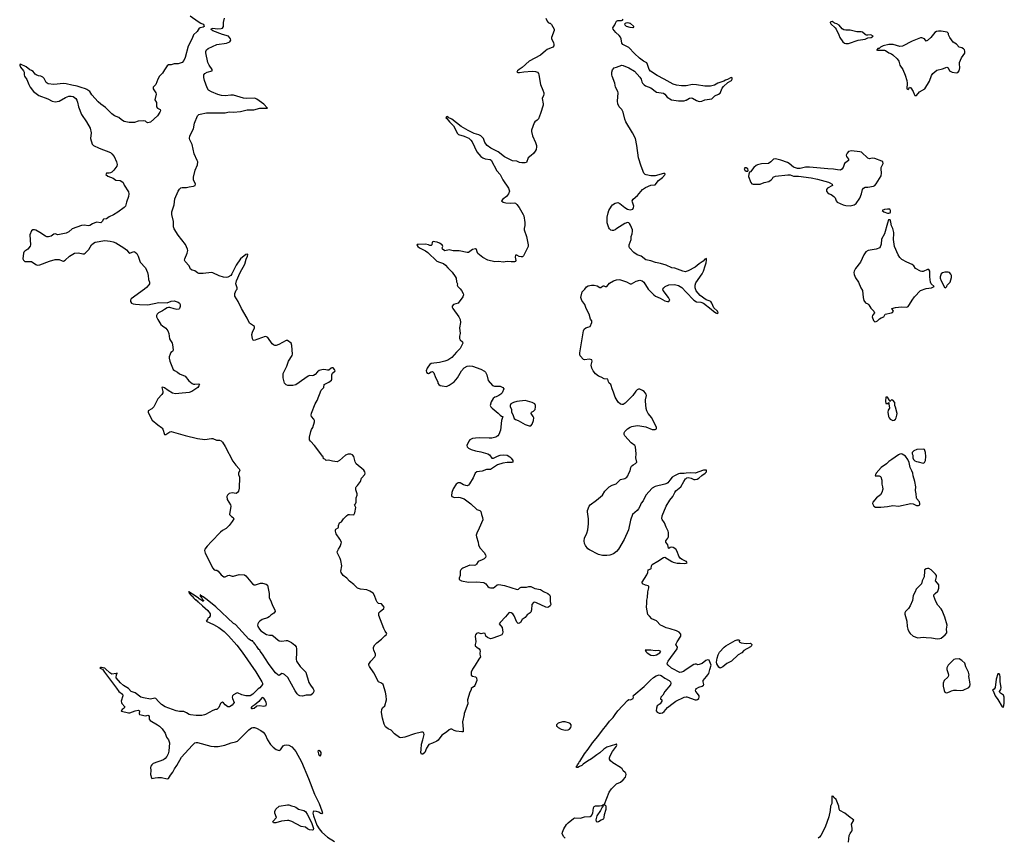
# Model space of a CAD drawing. Header units: inches. Extents: x 1384771 to 1534001, y 461348 to 645899.
# Tile 19 of 105: x 1420357 to 1434602, y 508222 to 520048. Entities that reach past the tile are written whole.
import ezdxf

# ---------------------------------------------------------------- set-up
doc = ezdxf.new("R2010")
doc.units = ezdxf.units.IN
doc.header["$MEASUREMENT"] = 0
for name, color, linetype in [('B4520', 7, 'Continuous'), ('B4521', 7, 'Continuous'), ('B4522', 7, 'Continuous'), ('B4530', 7, 'Continuous'), ('B4531', 7, 'Continuous'), ('B4532', 7, 'Continuous')]:
    doc.layers.add(name, color=color, linetype=linetype)

msp = doc.modelspace()

# ---------------------------------------------------------------- linework, layer by layer
at = {"layer": 'B4520', "color": 6, "elevation": 600}
for points in [[(1422092, 510000), (1422096, 509996), (1422170, 509978), (1422198, 509982), (1422210, 509990), (1422222, 509982), (1422228, 509968), (1422232, 509930), (1422247, 509910), (1422351, 509850), (1422379, 509830), (1422419, 509790), (1422461, 509730), (1422482, 509670), (1422510, 509630), (1422522, 509590), (1422516, 509470), (1422506, 509430), (1422486, 509390), (1422460, 509360), (1422436, 509344), (1422290, 509288), (1422267, 509270), (1422256, 509250), (1422248, 509230), (1422254, 509190), (1422251, 509130), (1422263, 509083), (1422270, 509073), (1422316, 509084), (1422355, 509085), (1422410, 509085), (1422490, 509067), (1422510, 509070), (1422541, 509119), (1422575, 509165), (1422596, 509210), (1422630, 509260), (1422700, 509380), (1422850, 509550), (1422890, 509587), (1422910, 509595), (1422930, 509593), (1423122, 509542), (1423170, 509535), (1423230, 509535), (1423325, 509555), (1423417, 509590), (1423478, 509602), (1423506, 509614), (1423670, 509774), (1423710, 509804), (1423730, 509812), (1423752, 509812), (1423781, 509801), (1423846, 509766), (1423881, 509741), (1423908, 509708), (1423943, 509630), (1423984, 509564), (1424024, 509524), (1424070, 509492), (1424110, 509479), (1424130, 509486), (1424170, 509543), (1424190, 509553), (1424223, 509557), (1424250, 509554), (1424293, 509530), (1424330, 509492), (1424350, 509463), (1424432, 509312), (1424534, 509074), (1424624, 508844), (1424690, 508709), (1424730, 508605), (1424736, 508570), (1424730, 508561), (1424710, 508567), (1424683, 508583), (1424650, 508593), (1424610, 508598), (1424601, 508590), (1424599, 508570), (1424608, 508530), (1424658, 508398), (1424690, 508343), (1424730, 508297), (1424810, 508225), (1424910, 508161)], [(1423043, 510000), (1423030, 509993), (1422990, 509984), (1422910, 509983), (1422830, 509993), (1422810, 509999), (1422809, 510000)], [(1426788, 510000), (1426765, 509890), (1426775, 509785), (1426772, 509748), (1426754, 509746), (1426670, 509757), (1426645, 509765), (1426610, 509784), (1426590, 509784), (1426570, 509774), (1426530, 509741), (1426463, 509697), (1426410, 509629), (1426390, 509614), (1426330, 509584), (1426276, 509564), (1426243, 509510), (1426220, 509450), (1426190, 509426), (1426170, 509424), (1426160, 509450), (1426166, 509490), (1426168, 509570), (1426189, 509631), (1426207, 509710), (1426204, 509730), (1426198, 509738), (1426190, 509742), (1426170, 509741), (1426070, 509718), (1425929, 509669), (1425870, 509660), (1425850, 509664), (1425780, 509720), (1425730, 509773), (1425688, 509790), (1425650, 509819), (1425630, 509860), (1425605, 509945), (1425597, 510000)], [(1428250, 508210), (1428231, 508230), (1428205, 508270), (1428210, 508297), (1428230, 508345), (1428270, 508405), (1428290, 508430), (1428370, 508495), (1428390, 508501), (1428470, 508497), (1428530, 508516), (1428610, 508522), (1428630, 508535), (1428651, 508570), (1428658, 508650), (1428670, 508669), (1428690, 508679), (1428744, 508676), (1428780, 508680), (1428790, 508686), (1428798, 508678), (1428783, 508657), (1428762, 508610), (1428706, 508534), (1428692, 508472), (1428699, 508450), (1428710, 508444), (1428730, 508448), (1428770, 508476), (1428807, 508490), (1428814, 508510), (1428816, 508550), (1428840, 508630), (1428841, 508670), (1428830, 508685), (1428802, 508682), (1428794, 508690), (1428817, 508703), (1428885, 508875), (1428918, 508922), (1428977, 508983), (1428990, 508994), (1429050, 509021), (1429090, 509054), (1429121, 509090), (1429130, 509130), (1429127, 509150), (1429119, 509159), (1429090, 509181), (1429072, 509210), (1429051, 509230), (1428940, 509300), (1428904, 509330), (1428892, 509350), (1428888, 509370), (1428900, 509400), (1428936, 509464), (1428990, 509541), (1428996, 509556), (1428991, 509569), (1428994, 509570), (1428991, 509571), (1428977, 509563), (1428850, 509525), (1428810, 509496), (1428750, 509443), (1428705, 509415), (1428630, 509356), (1428570, 509321), (1428510, 509278), (1428490, 509258), (1428454, 509246), (1428430, 509231), (1428413, 509233), (1428415, 509250), (1428423, 509257), (1428426, 509270), (1428445, 509295), (1428450, 509311), (1428460, 509320), (1428531, 509430), (1428584, 509496), (1428642, 509590), (1428721, 509679), (1428788, 509770), (1428853, 509847), (1428890, 509901), (1428943, 509957), (1428974, 510000)]]:
    msp.add_lwpolyline(points, dxfattribs=at)
for points in [[(1428210, 509892), (1428150, 509873), (1428125, 509850), (1428123, 509830), (1428127, 509827), (1428148, 509808), (1428190, 509787), (1428250, 509772), (1428290, 509775), (1428310, 509786), (1428330, 509810), (1428336, 509830), (1428335, 509850), (1428321, 509870), (1428310, 509875), (1428250, 509890)], [(1424684, 509476), (1424671, 509469), (1424681, 509430), (1424690, 509406), (1424710, 509402), (1424719, 509430), (1424719, 509450), (1424710, 509465)], [(1424590, 508324), (1424549, 508329), (1424522, 508342), (1424490, 508368), (1424430, 508377), (1424294, 508450), (1424250, 508464), (1424230, 508465), (1424146, 508454), (1424062, 508430), (1424030, 508429), (1424020, 508450), (1424023, 508457), (1424072, 508510), (1424046, 508570), (1424046, 508594), (1424061, 508630), (1424110, 508671), (1424230, 508692), (1424250, 508690), (1424290, 508675), (1424330, 508669), (1424350, 508660), (1424390, 508631), (1424470, 508608), (1424490, 508593), (1424517, 508557), (1424578, 508438), (1424608, 508350), (1424602, 508330)]]:
    msp.add_lwpolyline(points, close=True, dxfattribs=at)
at = {"layer": 'B4521', "color": 6, "elevation": 600}
for points in [[(1422978, 520000), (1423010, 519983), (1423022, 519970), (1423025, 519950), (1423010, 519938), (1422970, 519933), (1422956, 519924), (1422923, 519877), (1422870, 519830), (1422850, 519778), (1422794, 519666), (1422750, 519503), (1422730, 519459), (1422710, 519431), (1422650, 519410), (1422590, 519408), (1422550, 519395), (1422510, 519395), (1422490, 519379), (1422450, 519324), (1422423, 519277), (1422382, 519230), (1422354, 519186), (1422329, 519110), (1422287, 519073), (1422290, 519050), (1422328, 518990), (1422333, 518970), (1422314, 518890), (1422334, 518850), (1422336, 518790), (1422350, 518770), (1422389, 518750), (1422392, 518730), (1422384, 518710), (1422350, 518657), (1422250, 518568), (1422210, 518556), (1422190, 518566), (1422179, 518579), (1422150, 518586), (1422070, 518582), (1422017, 518563), (1421990, 518559), (1421943, 518563), (1421870, 518576), (1421830, 518600), (1421790, 518633), (1421730, 518658), (1421688, 518688), (1421600, 518780), (1421530, 518826), (1421490, 518859), (1421402, 518962), (1421371, 519011), (1421330, 519039), (1421310, 519050), (1421247, 519067), (1421190, 519089), (1421110, 519101), (1421030, 519123), (1420990, 519125), (1420850, 519113), (1420770, 519121), (1420740, 519140), (1420710, 519200), (1420690, 519217), (1420664, 519230), (1420630, 519238), (1420593, 519253), (1420581, 519261), (1420550, 519297), (1420530, 519312), (1420503, 519323), (1420450, 519365), (1420370, 519405), (1420360, 519400), (1420357, 519390), (1420370, 519364), (1420414, 519310), (1420421, 519290), (1420421, 519250), (1420427, 519230), (1420462, 519182), (1420487, 519110), (1420508, 519070), (1420555, 519010), (1420633, 518950), (1420762, 518902), (1420825, 518870), (1420870, 518859), (1420930, 518870), (1421018, 518922), (1421070, 518943), (1421104, 518944), (1421130, 518937), (1421168, 518908), (1421184, 518884), (1421195, 518855), (1421210, 518790), (1421250, 518675), (1421325, 518570), (1421377, 518477), (1421390, 518410), (1421383, 518330), (1421407, 518247), (1421426, 518230), (1421508, 518188), (1421670, 518129), (1421692, 518110), (1421722, 518070), (1421759, 517990), (1421767, 517953), (1421764, 517930), (1421718, 517870), (1421690, 517845), (1421670, 517834), (1421650, 517827), (1421612, 517828), (1421601, 517810), (1421630, 517785), (1421710, 517754), (1421750, 517726), (1421810, 517720), (1421837, 517710), (1421853, 517693), (1421870, 517656), (1421930, 517556), (1421937, 517530), (1421930, 517491), (1421902, 517410), (1421894, 517370), (1421887, 517350), (1421869, 517330), (1421778, 517262), (1421715, 517225), (1421650, 517195), (1421611, 517169), (1421570, 517164), (1421550, 517130), (1421530, 517112), (1421470, 517120), (1421410, 517094), (1421370, 517070), (1421353, 517067), (1421290, 517074), (1421250, 517071), (1421118, 517022), (1421070, 516979), (1421030, 516960), (1420910, 516937), (1420870, 516949), (1420850, 516946), (1420810, 516915), (1420773, 516907), (1420750, 516909), (1420730, 516918), (1420650, 516971), (1420590, 517002), (1420570, 517010), (1420548, 517010), (1420530, 516992), (1420506, 516934), (1420513, 516790), (1420508, 516772), (1420474, 516730), (1420430, 516699), (1420416, 516684), (1420410, 516670), (1420402, 516590), (1420412, 516570), (1420430, 516553), (1420450, 516549), (1420493, 516553), (1420529, 516549), (1420590, 516506), (1420610, 516497), (1420650, 516502), (1420790, 516557), (1420870, 516578), (1420930, 516578), (1420970, 516560), (1420990, 516557), (1421017, 516570), (1421078, 516630), (1421150, 516670), (1421210, 516676), (1421270, 516662), (1421290, 516663), (1421306, 516670), (1421355, 516725), (1421398, 516790), (1421425, 516815), (1421450, 516829), (1421590, 516854), (1421667, 516847), (1421710, 516837), (1421750, 516823), (1421866, 516750), (1421900, 516720), (1421930, 516685), (1421950, 516673), (1422010, 516694), (1422030, 516685), (1422050, 516664), (1422070, 516630), (1422102, 516542), (1422177, 516457), (1422204, 516390), (1422214, 516350), (1422221, 516290), (1422236, 516250), (1422235, 516230), (1422227, 516213), (1422190, 516173), (1422161, 516150), (1421970, 516013), (1421958, 515990), (1421958, 515970), (1421974, 515950), (1421999, 515939), (1422033, 515933), (1422090, 515927), (1422210, 515925), (1422370, 515958), (1422490, 515952), (1422550, 515975), (1422590, 515980), (1422650, 515962), (1422670, 515950), (1422679, 515930), (1422681, 515899), (1422670, 515871), (1422658, 515862), (1422630, 515856), (1422590, 515864), (1422530, 515883), (1422510, 515885), (1422490, 515881), (1422450, 515857), (1422424, 515836), (1422366, 515810), (1422347, 515790), (1422335, 515770), (1422337, 515750), (1422356, 515710), (1422401, 515641), (1422421, 515621), (1422470, 515587), (1422501, 515550), (1422516, 515510), (1422524, 515430), (1422562, 515370), (1422569, 515350), (1422577, 515270), (1422569, 515250), (1422546, 515234), (1422532, 515210), (1422520, 515170), (1422520, 515150), (1422529, 515109), (1422579, 514990), (1422595, 514975), (1422642, 514950), (1422670, 514925), (1422750, 514890), (1422804, 514824), (1422850, 514785), (1422870, 514777), (1422890, 514776), (1422950, 514782), (1422960, 514770), (1422951, 514750), (1422932, 514730), (1422849, 514670), (1422810, 514655), (1422661, 514639), (1422610, 514637), (1422570, 514646), (1422504, 514684), (1422450, 514722), (1422430, 514733), (1422415, 514730), (1422430, 514670), (1422427, 514650), (1422412, 514628), (1422355, 514565), (1422299, 514450), (1422270, 514421), (1422214, 514390), (1422215, 514370), (1422252, 514290), (1422275, 514255), (1422355, 514190), (1422411, 514151), (1422420, 514140), (1422427, 514127), (1422450, 514050), (1422470, 514046), (1422530, 514088), (1422550, 514091), (1422750, 514034), (1422930, 513990), (1423035, 513975), (1423130, 513991), (1423150, 513990), (1423204, 513964), (1423250, 513967), (1423270, 513958), (1423290, 513938), (1423330, 513877), (1423443, 513663), (1423484, 513604), (1423534, 513550), (1423541, 513530), (1423525, 513490), (1423524, 513470), (1423535, 513430), (1423534, 513270), (1423522, 513230), (1423509, 513210), (1423490, 513196), (1423430, 513205), (1423390, 513194), (1423363, 513170), (1423352, 513150), (1423360, 513110), (1423407, 513030), (1423412, 513010), (1423393, 512890), (1423421, 512861), (1423447, 512847), (1423453, 512830), (1423432, 512790), (1423390, 512730), (1423343, 512690), (1423290, 512659), (1423264, 512636), (1423130, 512502), (1423068, 512432), (1423038, 512390), (1423032, 512370), (1423039, 512330), (1423150, 512115), (1423170, 512091), (1423190, 512084), (1423210, 512084), (1423230, 512072), (1423270, 512016), (1423310, 511989), (1423330, 511988), (1423370, 512009), (1423390, 512015), (1423430, 512001), (1423450, 511999), (1423530, 512021), (1423610, 512018), (1423630, 512004), (1423725, 511890), (1423750, 511874), (1423770, 511876), (1423842, 511898), (1423870, 511900), (1423925, 511885), (1423943, 511870), (1423965, 511750), (1423964, 511690), (1423994, 511630), (1424014, 511574), (1424048, 511510), (1424051, 511490), (1424036, 511464), (1423990, 511434), (1423966, 511410), (1423942, 511398), (1423867, 511373), (1423832, 511350), (1423812, 511328), (1423802, 511310), (1423800, 511290), (1423804, 511270), (1423825, 511230), (1423844, 511210), (1423930, 511156), (1423970, 511144), (1424010, 511144), (1424030, 511133), (1424090, 511078), (1424110, 511066), (1424150, 511059), (1424210, 511070), (1424230, 511067), (1424290, 511039), (1424340, 511000), (1424355, 510975), (1424362, 510950), (1424364, 510890), (1424357, 510797), (1424363, 510770), (1424413, 510693), (1424470, 510640), (1424496, 510610), (1424541, 510461), (1424562, 510422), (1424601, 510370), (1424612, 510350), (1424614, 510330), (1424600, 510300), (1424570, 510280), (1424503, 510277), (1424450, 510265), (1424410, 510267), (1424390, 510276), (1424370, 510298), (1424341, 510341), (1424235, 510535), (1424190, 510578), (1424170, 510588), (1424150, 510590), (1424110, 510563), (1424090, 510574), (1424060, 510600), (1424023, 510643), (1423957, 510737), (1423870, 510872), (1423836, 510916), (1423830, 510930), (1423818, 510938), (1423790, 510982), (1423775, 510995), (1423770, 511010), (1423758, 511018), (1423750, 511035), (1423732, 511052), (1423730, 511062), (1423710, 511062), (1423670, 511087), (1423479, 511299), (1423450, 511316), (1423195, 511555), (1423070, 511656), (1423010, 511701), (1423002, 511702), (1422990, 511715), (1422973, 511713), (1422973, 511727), (1422966, 511730), (1422969, 511709), (1422982, 511702), (1423002, 511662), (1423015, 511650), (1423016, 511644), (1423010, 511634), (1423004, 511644), (1422990, 511646), (1422979, 511659), (1422952, 511670), (1422943, 511683), (1422896, 511716), (1422806, 511774), (1422798, 511770), (1422808, 511768), (1422810, 511750), (1422825, 511745), (1422830, 511730), (1422845, 511725), (1422849, 511710), (1422863, 511703), (1422869, 511690), (1422882, 511682), (1422887, 511670), (1422902, 511662), (1422910, 511649), (1422924, 511644), (1422934, 511630), (1422945, 511625), (1423000, 511570), (1423080, 511500), (1423115, 511455), (1423114, 511426), (1423097, 511403), (1423079, 511390), (1423075, 511370), (1423056, 511350), (1423161, 511301), (1423237, 511257), (1423317, 511197), (1423378, 511138), (1423499, 510999), (1423578, 510898), (1423775, 510615), (1423862, 510470), (1423870, 510450), (1423871, 510430), (1423830, 510385), (1423806, 510370), (1423729, 510290), (1423690, 510270), (1423630, 510268), (1423570, 510284), (1423510, 510310), (1423492, 510308), (1423450, 510283), (1423434, 510266), (1423431, 510250), (1423437, 510230), (1423462, 510170), (1423430, 510133), (1423393, 510110), (1423367, 510110), (1423330, 510136), (1423306, 510166), (1423290, 510176), (1423270, 510166), (1423263, 510157), (1423239, 510101), (1423221, 510079), (1423210, 510071), (1423189, 510071), (1423150, 510058), (1423043, 510000)], [(1425597, 510000), (1425593, 510030), (1425595, 510070), (1425606, 510094), (1425638, 510122), (1425663, 510210), (1425660, 510270), (1425650, 510323), (1425615, 510430), (1425590, 510450), (1425547, 510470), (1425483, 510603), (1425419, 510690), (1425409, 510710), (1425408, 510728), (1425436, 510770), (1425495, 510830), (1425507, 510850), (1425505, 510870), (1425479, 510930), (1425476, 510950), (1425478, 510970), (1425495, 511005), (1425523, 511037), (1425593, 511090), (1425642, 511138), (1425660, 511150), (1425670, 511170), (1425644, 511204), (1425624, 511244), (1425554, 511430), (1425554, 511470), (1425572, 511490), (1425625, 511530), (1425631, 511550), (1425590, 511600), (1425550, 511606), (1425530, 511622), (1425513, 511653), (1425490, 511721), (1425470, 511753), (1425424, 511784), (1425381, 511801), (1425290, 511810), (1425245, 511825), (1425190, 511880), (1425128, 511928), (1425090, 511970), (1425039, 512010), (1425010, 512050), (1425005, 512070), (1425018, 512150), (1425005, 512225), (1424996, 512256), (1424955, 512330), (1424949, 512350), (1424969, 512390), (1424996, 512430), (1425010, 512470), (1425011, 512490), (1424990, 512536), (1424934, 512610), (1424925, 512650), (1424927, 512670), (1424930, 512678), (1424964, 512696), (1424970, 512706), (1424971, 512730), (1424982, 512770), (1425014, 512786), (1425044, 512830), (1425083, 512870), (1425110, 512889), (1425130, 512893), (1425190, 512888), (1425205, 512915), (1425218, 512990), (1425202, 513030), (1425215, 513045), (1425226, 513070), (1425227, 513130), (1425240, 513170), (1425240, 513190), (1425221, 513250), (1425220, 513280), (1425223, 513290), (1425243, 513310), (1425287, 513370), (1425304, 513416), (1425352, 513468), (1425357, 513490), (1425351, 513510), (1425336, 513530), (1425225, 513625), (1425210, 513651), (1425190, 513730), (1425173, 513753), (1425150, 513763), (1425110, 513763), (1425070, 513749), (1424982, 513670), (1424950, 513655), (1424881, 513661), (1424823, 513677), (1424790, 513674), (1424774, 513690), (1424754, 513694), (1424746, 513730), (1424737, 513737), (1424716, 513770), (1424622, 513890), (1424562, 513950), (1424550, 513972), (1424550, 514008), (1424568, 514092), (1424579, 514121), (1424600, 514150), (1424620, 514230), (1424621, 514250), (1424613, 514270), (1424580, 514310), (1424575, 514330), (1424581, 514359), (1424634, 514490), (1424661, 514539), (1424720, 514690), (1424756, 514730), (1424763, 514770), (1424830, 514805), (1424867, 514833), (1424874, 514850), (1424874, 514910), (1424884, 514936), (1424919, 514970), (1424911, 514990), (1424890, 515014), (1424873, 515013), (1424864, 515010), (1424830, 514979), (1424810, 514977), (1424785, 514985), (1424750, 514988), (1424690, 514973), (1424665, 514955), (1424630, 514915), (1424610, 514903), (1424590, 514897), (1424550, 514904), (1424530, 514894), (1424484, 514856), (1424350, 514767), (1424310, 514755), (1424238, 514758), (1424210, 514766), (1424190, 514792), (1424184, 514810), (1424170, 514867), (1424167, 514913), (1424170, 514930), (1424223, 515037), (1424246, 515110), (1424299, 515190), (1424305, 515210), (1424294, 515334), (1424285, 515370), (1424230, 515410), (1424210, 515408), (1424108, 515352), (1424070, 515337), (1424050, 515336), (1424030, 515343), (1424010, 515362), (1423947, 515450), (1423930, 515463), (1423910, 515467), (1423750, 515409), (1423733, 515413), (1423723, 515430), (1423716, 515496), (1423725, 515530), (1423752, 515590), (1423752, 515610), (1423680, 515660), (1423648, 515730), (1423564, 515870), (1423518, 515970), (1423472, 516050), (1423468, 516070), (1423470, 516090), (1423490, 516136), (1423501, 516150), (1423503, 516170), (1423486, 516230), (1423493, 516270), (1423548, 516390), (1423615, 516510), (1423635, 516585), (1423655, 516630), (1423658, 516650), (1423655, 516655), (1423630, 516654), (1423550, 516587), (1423490, 516499), (1423427, 516370), (1423410, 516349), (1423370, 516326), (1423350, 516320), (1423306, 516326), (1423245, 516345), (1423150, 516388), (1423130, 516392), (1423010, 516377), (1422950, 516379), (1422930, 516385), (1422890, 516414), (1422850, 516427), (1422830, 516441), (1422807, 516490), (1422750, 516550), (1422743, 516570), (1422744, 516590), (1422782, 516670), (1422788, 516710), (1422785, 516730), (1422755, 516795), (1422648, 516930), (1422590, 517024), (1422580, 517050), (1422582, 517130), (1422560, 517230), (1422560, 517270), (1422592, 517370), (1422602, 517458), (1422648, 517570), (1422670, 517599), (1422690, 517614), (1422710, 517619), (1422770, 517621), (1422810, 517633), (1422870, 517638), (1422898, 517650), (1422899, 517670), (1422874, 517730), (1422872, 517770), (1422897, 517870), (1422930, 517950), (1422932, 517990), (1422926, 518010), (1422879, 518110), (1422850, 518245), (1422818, 518310), (1422814, 518330), (1422821, 518370), (1422874, 518470), (1422887, 518550), (1422930, 518657), (1422950, 518675), (1422970, 518684), (1423058, 518702), (1423330, 518700), (1423390, 518714), (1423450, 518711), (1423550, 518720), (1423650, 518746), (1423745, 518745), (1423832, 518768), (1423943, 518770), (1423887, 518827), (1423790, 518898), (1423770, 518908), (1423750, 518912), (1423632, 518908), (1423593, 518913), (1423450, 518957), (1423410, 518957), (1423330, 518947), (1423278, 518950), (1423224, 518964), (1423130, 519006), (1423091, 519031), (1423070, 519062), (1423029, 519170), (1423019, 519210), (1423023, 519250), (1423037, 519270), (1423070, 519288), (1423140, 519310), (1423141, 519319), (1423141, 519330), (1423096, 519390), (1423079, 519430), (1423050, 519570), (1423050, 519590), (1423059, 519610), (1423086, 519630), (1423210, 519691), (1423348, 519710), (1423397, 519730), (1423410, 519750), (1423407, 519770), (1423380, 519810), (1423290, 519835), (1423150, 519885), (1423127, 519907), (1423130, 519919), (1423150, 519928), (1423217, 519917), (1423270, 519920), (1423293, 519927), (1423308, 519950), (1423308, 520000)], [(1428023, 520000), (1428030, 519996), (1428050, 519978), (1428091, 519910), (1428089, 519890), (1428051, 519790), (1428051, 519770), (1428080, 519720), (1428087, 519690), (1428085, 519670), (1428070, 519650), (1427990, 519616), (1427963, 519597), (1427890, 519533), (1427730, 519447), (1427625, 519355), (1427581, 519330), (1427558, 519310), (1427549, 519290), (1427564, 519284), (1427590, 519283), (1427650, 519296), (1427770, 519302), (1427819, 519299), (1427847, 519287), (1427863, 519270), (1427870, 519250), (1427892, 519110), (1427927, 519030), (1427939, 518990), (1427940, 518970), (1427936, 518950), (1427915, 518910), (1427930, 518830), (1427929, 518810), (1427893, 518690), (1427864, 518616), (1427846, 518594), (1427810, 518570), (1427802, 518558), (1427762, 518450), (1427760, 518430), (1427776, 518370), (1427820, 518270), (1427833, 518230), (1427835, 518210), (1427828, 518172), (1427815, 518145), (1427790, 518114), (1427758, 518082), (1427713, 518050), (1427690, 517985), (1427670, 517979), (1427623, 517977), (1427590, 517983), (1427550, 518003), (1427486, 518006), (1427370, 518065), (1427278, 518138), (1427175, 518190), (1427121, 518230), (1427086, 518270), (1427066, 518330), (1427029, 518369), (1427002, 518382), (1426930, 518403), (1426844, 518444), (1426745, 518505), (1426610, 518608), (1426556, 518636), (1426550, 518646), (1426530, 518642), (1426524, 518630), (1426539, 518619), (1426576, 518570), (1426632, 518512), (1426657, 518470), (1426685, 518405), (1426707, 518390), (1426790, 518364), (1426830, 518346), (1426853, 518333), (1426886, 518306), (1426902, 518282), (1426970, 518135), (1427028, 518070), (1427056, 518050), (1427090, 518036), (1427165, 518025), (1427178, 518018), (1427262, 517862), (1427307, 517810), (1427346, 517730), (1427431, 517610), (1427444, 517570), (1427429, 517530), (1427402, 517490), (1427348, 517450), (1427330, 517430), (1427351, 517410), (1427390, 517401), (1427465, 517395), (1427510, 517400), (1427530, 517395), (1427550, 517377), (1427585, 517330), (1427643, 517230), (1427650, 517209), (1427664, 517116), (1427664, 517070), (1427654, 517030), (1427655, 517010), (1427690, 516910), (1427715, 516790), (1427712, 516770), (1427647, 516633), (1427630, 516619), (1427610, 516616), (1427584, 516624), (1427550, 516642), (1427530, 516641), (1427525, 516615), (1427534, 516566), (1427529, 516551), (1427515, 516545), (1427470, 516544), (1427410, 516552), (1427350, 516543), (1427290, 516553), (1427230, 516545), (1427130, 516570), (1427059, 516610), (1426987, 516667), (1426974, 516690), (1426966, 516726), (1426950, 516735), (1426910, 516726), (1426850, 516683), (1426830, 516679), (1426714, 516706), (1426630, 516704), (1426570, 516719), (1426506, 516706), (1426476, 516730), (1426471, 516750), (1426478, 516770), (1426471, 516790), (1426430, 516816), (1426396, 516830), (1426364, 516836), (1426342, 516838), (1426324, 516830), (1426322, 516790), (1426310, 516781), (1426290, 516783), (1426270, 516794), (1426230, 516800), (1426122, 516798), (1426110, 516796), (1426104, 516790), (1426119, 516770), (1426143, 516750), (1426226, 516706), (1426261, 516681), (1426390, 516557), (1426430, 516539), (1426490, 516521), (1426519, 516499), (1426550, 516461), (1426615, 516395), (1426656, 516336), (1426670, 516310), (1426678, 516258), (1426689, 516230), (1426687, 516210), (1426695, 516190), (1426730, 516156), (1426750, 516130), (1426772, 516090), (1426777, 516070), (1426770, 516041), (1426699, 515950), (1426633, 515927), (1426614, 515906), (1426615, 515890), (1426625, 515870), (1426709, 515750), (1426732, 515710), (1426734, 515670), (1426722, 515590), (1426731, 515511), (1426720, 515470), (1426719, 515439), (1426730, 515416), (1426765, 515390), (1426769, 515370), (1426729, 515290), (1426679, 515241), (1426610, 515160), (1426550, 515122), (1426510, 515108), (1426430, 515088), (1426310, 515074), (1426290, 515061), (1426270, 515039), (1426252, 515010), (1426240, 514970), (1426243, 514950), (1426250, 514934), (1426270, 514929), (1426310, 514955), (1426330, 514959), (1426336, 514956), (1426350, 514942), (1426374, 514874), (1426409, 514810), (1426409, 514790), (1426419, 514770), (1426438, 514758), (1426468, 514750), (1426530, 514744), (1426570, 514761), (1426644, 514810), (1426690, 514870), (1426749, 514970), (1426790, 515012), (1426830, 515036), (1426870, 515040), (1426910, 515035), (1427030, 514995), (1427082, 514962), (1427094, 514950), (1427117, 514910), (1427137, 514830), (1427197, 514757), (1427227, 514747), (1427310, 514745), (1427349, 514730), (1427360, 514710), (1427336, 514650), (1427320, 514630), (1427290, 514610), (1427250, 514592), (1427230, 514588), (1427207, 514570), (1427177, 514523), (1427165, 514470), (1427172, 514450), (1427191, 514431), (1427279, 514359), (1427310, 514329), (1427330, 514314), (1427347, 514307), (1427327, 514253), (1427315, 514110), (1427290, 514050), (1427274, 514030), (1427248, 514012), (1427190, 513995), (1427150, 513993), (1427010, 513999), (1426950, 513997), (1426910, 513990), (1426872, 513970), (1426853, 513950), (1426828, 513890), (1426830, 513870), (1426849, 513850), (1426889, 513829), (1426953, 513810), (1427030, 513797), (1427130, 513767), (1427154, 513754), (1427190, 513708), (1427210, 513705), (1427224, 513710), (1427270, 513737), (1427310, 513751), (1427355, 513755), (1427410, 513750), (1427450, 513724), (1427467, 513707), (1427490, 513670), (1427494, 513650), (1427475, 513645), (1427410, 513645), (1427346, 513634), (1427268, 513610), (1427170, 513544), (1427110, 513540), (1427050, 513517), (1426970, 513508), (1426948, 513490), (1426917, 513423), (1426866, 513334), (1426850, 513315), (1426830, 513308), (1426810, 513310), (1426780, 513320), (1426730, 513347), (1426702, 513350), (1426671, 513330), (1426630, 513264), (1426610, 513210), (1426606, 513166), (1426610, 513149), (1426650, 513139), (1426710, 513143), (1426730, 513139), (1426790, 513117), (1426884, 513044), (1426970, 512965), (1427015, 512950), (1427030, 512935), (1427036, 512890), (1427055, 512850), (1427056, 512816), (1427007, 512693), (1426970, 512622), (1426963, 512590), (1426964, 512570), (1426989, 512490), (1426997, 512450), (1427013, 512410), (1427079, 512339), (1427096, 512310), (1427101, 512290), (1427096, 512270), (1427078, 512250), (1427050, 512234), (1426989, 512211), (1426968, 512172), (1426950, 512158), (1426930, 512152), (1426870, 512156), (1426770, 512115), (1426755, 512105), (1426741, 512090), (1426731, 512070), (1426730, 512010), (1426716, 511970), (1426716, 511950), (1426750, 511930), (1426850, 511913), (1426970, 511915), (1427070, 511905), (1427102, 511890), (1427130, 511850), (1427150, 511835), (1427170, 511828), (1427210, 511831), (1427230, 511843), (1427265, 511875), (1427290, 511879), (1427370, 511863), (1427553, 511807), (1427576, 511810), (1427591, 511829), (1427610, 511839), (1427690, 511842), (1427725, 511850), (1427750, 511850), (1427810, 511819), (1427890, 511805), (1427936, 511776), (1427999, 511750), (1428020, 511730), (1428030, 511710), (1428031, 511631), (1428041, 511590), (1428032, 511568), (1428010, 511551), (1427990, 511545), (1427970, 511549), (1427835, 511615), (1427810, 511621), (1427790, 511618), (1427769, 511591), (1427760, 511510), (1427750, 511480), (1427742, 511470), (1427698, 511442), (1427670, 511402), (1427626, 511370), (1427604, 511330), (1427590, 511318), (1427570, 511315), (1427550, 511332), (1427510, 511426), (1427490, 511454), (1427470, 511469), (1427450, 511473), (1427433, 511467), (1427388, 511410), (1427307, 511330), (1427295, 511310), (1427337, 511257), (1427345, 511190), (1427342, 511170), (1427331, 511150), (1427284, 511130), (1427190, 511096), (1427170, 511094), (1427125, 511110), (1427102, 511130), (1427090, 511171), (1427070, 511176), (1427033, 511167), (1426990, 511178), (1426966, 511170), (1426952, 511150), (1426949, 511131), (1426955, 511050), (1426948, 511010), (1426949, 510990), (1426969, 510970), (1427003, 510950), (1427014, 510934), (1427020, 510910), (1427012, 510890), (1427013, 510873), (1427025, 510830), (1427001, 510799), (1426949, 510710), (1426907, 510653), (1426889, 510610), (1426890, 510569), (1426910, 510551), (1426950, 510545), (1426965, 510530), (1426969, 510491), (1426943, 510417), (1426930, 510402), (1426906, 510390), (1426888, 510372), (1426887, 510353), (1426870, 510322), (1426838, 510210), (1426839, 510150), (1426790, 510012), (1426788, 510000)], [(1430000, 519093), (1429990, 519092), (1429930, 519091), (1429860, 519100), (1429810, 519115), (1429682, 519190), (1429581, 519241), (1429483, 519303), (1429462, 519330), (1429441, 519401), (1429430, 519424), (1429381, 519450), (1429324, 519490), (1429250, 519558), (1429168, 519648), (1429085, 519690), (1429071, 519711), (1429060, 519770), (1429050, 519796), (1429030, 519822), (1428983, 519863), (1428959, 519890), (1428944, 519910), (1428937, 519930), (1428966, 519974), (1428978, 520000)], [(1429183, 520000), (1429190, 519997), (1429243, 519950), (1429230, 519932), (1429190, 519934), (1429136, 519950), (1429115, 519970), (1429110, 519990), (1429123, 520000)], [(1430000, 516405), (1429990, 516402), (1429952, 516410), (1429834, 516454), (1429790, 516461), (1429710, 516500), (1429630, 516523), (1429554, 516534), (1429490, 516561), (1429417, 516577), (1429350, 516627), (1429290, 516648), (1429241, 516681), (1429182, 516750), (1429174, 516770), (1429176, 516790), (1429206, 516870), (1429205, 516910), (1429218, 516950), (1429224, 516990), (1429221, 517010), (1429195, 517075), (1429179, 517099), (1429168, 517108), (1429150, 517113), (1429110, 517102), (1428997, 517030), (1428970, 517007), (1428950, 516999), (1428930, 516998), (1428910, 517006), (1428890, 517021), (1428880, 517040), (1428858, 517110), (1428856, 517190), (1428870, 517257), (1428881, 517290), (1428919, 517350), (1428936, 517370), (1428970, 517393), (1428990, 517401), (1429010, 517402), (1429041, 517390), (1429112, 517332), (1429150, 517307), (1429190, 517298), (1429230, 517310), (1429239, 517330), (1429240, 517350), (1429222, 517410), (1429220, 517430), (1429233, 517450), (1429296, 517504), (1429370, 517590), (1429410, 517623), (1429490, 517653), (1429550, 517660), (1429599, 517721), (1429655, 517765), (1429695, 517810), (1429690, 517823), (1429670, 517824), (1429550, 517791), (1429490, 517789), (1429423, 517803), (1429407, 517810), (1429389, 517829), (1429349, 517930), (1429311, 518051), (1429285, 518230), (1429265, 518330), (1429224, 518410), (1429126, 518570), (1429112, 518610), (1429090, 518710), (1429070, 518748), (1429032, 518790), (1429013, 518830), (1429005, 518870), (1429014, 518990), (1429010, 519010), (1428979, 519070), (1428968, 519130), (1428929, 519230), (1428925, 519250), (1428926, 519290), (1428936, 519324), (1428960, 519350), (1428990, 519364), (1429070, 519390), (1429090, 519387), (1429170, 519354), (1429250, 519302), (1429330, 519219), (1429348, 519190), (1429357, 519150), (1429367, 519130), (1429390, 519106), (1429410, 519094), (1429490, 519064), (1429570, 519002), (1429670, 518985), (1429691, 518971), (1429727, 518927), (1429789, 518890), (1429890, 518873), (1429970, 518873), (1429997, 518883), (1430000, 518884)], [(1430000, 513489), (1429970, 513485), (1429910, 513484), (1429890, 513478), (1429830, 513452), (1429796, 513430), (1429761, 513390), (1429736, 513350), (1429720, 513340), (1429690, 513328), (1429550, 513297), (1429507, 513273), (1429418, 513170), (1429376, 513090), (1429347, 513053), (1429330, 513007), (1429310, 512974), (1429290, 512949), (1429224, 512890), (1429194, 512810), (1429167, 512670), (1429101, 512530), (1429021, 512390), (1428990, 512356), (1428950, 512324), (1428895, 512305), (1428850, 512299), (1428790, 512299), (1428730, 512312), (1428600, 512380), (1428576, 512396), (1428542, 512442), (1428530, 512470), (1428525, 512510), (1428529, 512550), (1428561, 512619), (1428576, 512670), (1428585, 512755), (1428586, 512830), (1428570, 512930), (1428572, 512950), (1428595, 513010), (1428610, 513030), (1428702, 513098), (1428788, 513170), (1428824, 513230), (1428885, 513290), (1428930, 513314), (1428985, 513335), (1429050, 513396), (1429110, 513410), (1429143, 513430), (1429157, 513450), (1429170, 513489), (1429190, 513524), (1429199, 513570), (1429209, 513590), (1429231, 513610), (1429265, 513630), (1429286, 513650), (1429273, 513710), (1429276, 513770), (1429266, 513870), (1429255, 513890), (1429202, 513930), (1429111, 514030), (1429101, 514050), (1429103, 514070), (1429112, 514090), (1429153, 514130), (1429190, 514155), (1429215, 514165), (1429290, 514177), (1429330, 514175), (1429417, 514157), (1429510, 514121), (1429530, 514119), (1429550, 514120), (1429570, 514130), (1429570, 514150), (1429505, 514290), (1429451, 514350), (1429431, 514391), (1429423, 514423), (1429412, 514530), (1429412, 514550), (1429428, 514610), (1429420, 514630), (1429390, 514669), (1429370, 514684), (1429330, 514703), (1429310, 514704), (1429290, 514696), (1429270, 514675), (1429228, 514610), (1429119, 514501), (1429090, 514483), (1429070, 514482), (1429050, 514488), (1429017, 514517), (1428974, 514590), (1428950, 514662), (1428927, 514707), (1428916, 514756), (1428910, 514770), (1428887, 514790), (1428874, 514810), (1428868, 514848), (1428813, 514853), (1428770, 514877), (1428730, 514891), (1428687, 514927), (1428653, 514970), (1428636, 515010), (1428627, 515050), (1428640, 515110), (1428636, 515130), (1428599, 515139), (1428530, 515129), (1428514, 515134), (1428467, 515187), (1428460, 515210), (1428460, 515230), (1428514, 515546), (1428526, 515570), (1428549, 515591), (1428577, 515603), (1428613, 515610), (1428637, 515670), (1428636, 515690), (1428615, 515715), (1428594, 515790), (1428551, 515870), (1428532, 515930), (1428490, 515986), (1428476, 516030), (1428494, 516110), (1428532, 516150), (1428556, 516184), (1428581, 516199), (1428630, 516208), (1428670, 516206), (1428710, 516197), (1428750, 516173), (1428766, 516174), (1428790, 516193), (1428803, 516197), (1428810, 516198), (1428830, 516189), (1428850, 516191), (1428890, 516237), (1428950, 516272), (1428990, 516286), (1429030, 516290), (1429050, 516287), (1429138, 516258), (1429190, 516228), (1429210, 516226), (1429274, 516266), (1429330, 516279), (1429362, 516270), (1429386, 516250), (1429449, 516149), (1429530, 516068), (1429556, 516050), (1429621, 516021), (1429690, 515984), (1429730, 515970), (1429750, 515972), (1429762, 515990), (1429743, 516030), (1429667, 516130), (1429664, 516150), (1429675, 516170), (1429694, 516190), (1429749, 516211), (1429830, 516217), (1429890, 516203), (1429935, 516175), (1430000, 516107)], [(1430000, 512212), (1429940, 512240), (1429916, 512256), (1429894, 512290), (1429870, 512357), (1429850, 512391), (1429810, 512416), (1429790, 512419), (1429767, 512413), (1429750, 512400), (1429745, 512405), (1429733, 512453), (1429706, 512490), (1429707, 512510), (1429736, 512550), (1429745, 512570), (1429745, 512630), (1429741, 512650), (1429708, 512708), (1429685, 512770), (1429650, 512817), (1429647, 512830), (1429652, 512870), (1429708, 513010), (1429764, 513096), (1429808, 513152), (1429834, 513210), (1429850, 513233), (1429924, 513290), (1429964, 513370), (1429990, 513407), (1430000, 513414)], [(1430000, 510648), (1429959, 510621), (1429930, 510608), (1429910, 510606), (1429878, 510618), (1429828, 510650), (1429788, 510668), (1429737, 510710), (1429727, 510730), (1429728, 510750), (1429737, 510770), (1429867, 510950), (1429873, 510973), (1429849, 511010), (1429867, 511050), (1429921, 511130), (1429921, 511161), (1429896, 511190), (1429861, 511210), (1429770, 511239), (1429710, 511252), (1429650, 511280), (1429630, 511292), (1429570, 511351), (1429502, 511382), (1429470, 511422), (1429445, 511445), (1429424, 511550), (1429432, 511610), (1429430, 511650), (1429440, 511690), (1429445, 511770), (1429460, 511830), (1429459, 511850), (1429450, 511859), (1429410, 511870), (1429366, 511890), (1429361, 511910), (1429430, 512019), (1429443, 512050), (1429451, 512089), (1429490, 512104), (1429494, 512110), (1429496, 512150), (1429506, 512170), (1429590, 512215), (1429670, 512271), (1429690, 512276), (1429790, 512210), (1429810, 512203), (1429871, 512189), (1429915, 512185), (1429970, 512183), (1430000, 512188)], [(1421751, 510589), (1421690, 510583), (1421660, 510600), (1421597, 510657), (1421588, 510670), (1421543, 510677), (1421524, 510676), (1421517, 510670), (1421554, 510654), (1421583, 510610), (1421760, 510380), (1421790, 510331), (1421843, 510290), (1421851, 510270), (1421825, 510190), (1421828, 510170), (1421836, 510156), (1421879, 510110), (1421869, 510090), (1421838, 510070), (1421826, 510050), (1421830, 510044), (1421930, 510020), (1421950, 510020), (1422029, 510051), (1422070, 510062), (1422089, 510050), (1422085, 510010), (1422092, 510000)], [(1422809, 510000), (1422770, 510024), (1422730, 510041), (1422670, 510042), (1422622, 510050), (1422461, 510110), (1422410, 510141), (1422364, 510184), (1422328, 510228), (1422310, 510232), (1422250, 510221), (1422150, 510238), (1422110, 510251), (1422028, 510310), (1421970, 510330), (1421930, 510375), (1421859, 510419), (1421816, 510456), (1421755, 510530), (1421756, 510576), (1421751, 510589)], [(1428974, 510000), (1429010, 510050), (1429150, 510199), (1429170, 510213), (1429193, 510210), (1429233, 510230), (1429237, 510250), (1429235, 510270), (1429242, 510278), (1429390, 510401), (1429484, 510496), (1429527, 510533), (1429564, 510556), (1429610, 510570), (1429640, 510560), (1429690, 510525), (1429752, 510492), (1429775, 510470), (1429780, 510450), (1429773, 510427), (1429691, 510330), (1429661, 510279), (1429633, 510250), (1429627, 510227), (1429649, 510210), (1429649, 510190), (1429624, 510150), (1429578, 510122), (1429568, 510092), (1429566, 510050), (1429579, 510030), (1429610, 510019), (1429630, 510018), (1429657, 510023), (1429680, 510040), (1429730, 510097), (1429810, 510162), (1429851, 510190), (1429970, 510251), (1430000, 510253)]]:
    msp.add_lwpolyline(points, dxfattribs=at)
for points in [[(1427670, 514540), (1427550, 514525), (1427500, 514510), (1427465, 514490), (1427455, 514470), (1427455, 514455), (1427473, 514410), (1427471, 514370), (1427490, 514336), (1427510, 514282), (1427530, 514266), (1427571, 514250), (1427670, 514192), (1427730, 514173), (1427750, 514173), (1427770, 514199), (1427790, 514251), (1427796, 514290), (1427787, 514310), (1427755, 514350), (1427763, 514370), (1427793, 514387), (1427814, 514410), (1427821, 514450), (1427818, 514470), (1427808, 514490), (1427770, 514511)], [(1429405, 510930), (1429416, 510916), (1429415, 510910), (1429437, 510890), (1429490, 510857), (1429530, 510851), (1429570, 510863), (1429617, 510890), (1429631, 510911), (1429606, 510926), (1429550, 510921), (1429490, 510928)], [(1421751, 510589), (1421751, 510589), (1421770, 510591)], [(1423870, 510245), (1423861, 510239), (1423815, 510185), (1423761, 510139), (1423717, 510110), (1423702, 510090), (1423710, 510084), (1423723, 510083), (1423750, 510089), (1423781, 510119), (1423795, 510125), (1423826, 510126), (1423890, 510119), (1423910, 510121), (1423923, 510130), (1423930, 510150), (1423924, 510170), (1423910, 510205), (1423890, 510233)]]:
    msp.add_lwpolyline(points, close=True, dxfattribs=at)
at = {"layer": 'B4522', "color": 6, "elevation": 600}
for points in [[(1422823, 520103), (1422941, 520020), (1422978, 520000)], [(1423308, 520000), (1423308, 520010), (1423320, 520070)], [(1427967, 520070), (1427988, 520028), (1428005, 520010), (1428023, 520000)], [(1428978, 520000), (1428990, 520025), (1429010, 520035), (1429063, 520037), (1429077, 520043), (1429086, 520054)], [(1429123, 520000), (1429130, 520005), (1429150, 520007), (1429170, 520005), (1429183, 520000)]]:
    msp.add_lwpolyline(points, dxfattribs=at)
at = {"layer": 'B4530', "color": 6, "elevation": 600}
msp.add_lwpolyline([(1432346, 508150), (1432358, 508250), (1432370, 508278), (1432384, 508290), (1432398, 508310), (1432400, 508320), (1432401, 508350), (1432391, 508410), (1432424, 508470), (1432403, 508490), (1432370, 508508), (1432294, 508570), (1432224, 508610), (1432212, 508630), (1432208, 508670), (1432170, 508770), (1432138, 508798), (1432130, 508810), (1432110, 508819), (1432105, 508815), (1432109, 508750), (1432107, 508713), (1432088, 508670), (1432083, 508610), (1432063, 508517), (1432010, 508370), (1431950, 508248), (1431930, 508222), (1431910, 508209)], dxfattribs=at)
at = {"layer": 'B4531', "color": 6}
for points, elevation in [([(1432087, 520000), (1432091, 519990), (1432153, 519933), (1432170, 519910), (1432210, 519830), (1432223, 519790), (1432267, 519730), (1432292, 519710), (1432310, 519703), (1432350, 519705), (1432490, 519754), (1432590, 519769), (1432630, 519784), (1432676, 519790), (1432705, 519810), (1432670, 519830), (1432630, 519824), (1432606, 519826), (1432590, 519833), (1432550, 519868), (1432533, 519873), (1432470, 519871), (1432370, 519896), (1432310, 519898), (1432283, 519903), (1432258, 519918), (1432211, 519970), (1432177, 519990), (1432148, 520000)], 700), ([(1430000, 518884), (1430050, 518914), (1430070, 518918), (1430093, 518913), (1430150, 518878), (1430190, 518865), (1430228, 518870), (1430270, 518888), (1430370, 518904), (1430415, 518945), (1430469, 518970), (1430490, 518985), (1430522, 519058), (1430538, 519082), (1430601, 519139), (1430656, 519170), (1430667, 519190), (1430665, 519205), (1430650, 519210), (1430599, 519181), (1430570, 519172), (1430543, 519157), (1430460, 519130), (1430410, 519101), (1430352, 519088), (1430270, 519087), (1430150, 519105), (1430091, 519109), (1430000, 519093)], 600), ([(1430000, 516107), (1430112, 515990), (1430150, 515968), (1430210, 515961), (1430248, 515948), (1430363, 515863), (1430397, 515830), (1430430, 515806), (1430450, 515798), (1430459, 515801), (1430464, 515810), (1430454, 515830), (1430401, 515881), (1430369, 515950), (1430354, 515970), (1430330, 515982), (1430290, 515994), (1430200, 516060), (1430146, 516126), (1430129, 516170), (1430128, 516210), (1430139, 516241), (1430229, 516370), (1430248, 516410), (1430274, 516490), (1430291, 516530), (1430295, 516570), (1430292, 516592), (1430270, 516582), (1430246, 516554), (1430190, 516518), (1430132, 516468), (1430030, 516414), (1430000, 516405)], 600), ([(1430000, 513414), (1430010, 513421), (1430030, 513426), (1430070, 513418), (1430110, 513398), (1430130, 513395), (1430159, 513401), (1430184, 513416), (1430225, 513455), (1430276, 513490), (1430295, 513510), (1430296, 513530), (1430250, 513534), (1430130, 513491), (1430055, 513495), (1430000, 513489)], 600), ([(1430000, 512188), (1430012, 512190), (1430005, 512210), (1430000, 512212)], 600), ([(1430000, 510253), (1430010, 510253), (1430130, 510211), (1430150, 510209), (1430165, 510215), (1430183, 510230), (1430188, 510250), (1430186, 510266), (1430164, 510304), (1430139, 510330), (1430133, 510350), (1430138, 510362), (1430147, 510373), (1430185, 510395), (1430230, 510406), (1430250, 510420), (1430254, 510430), (1430244, 510470), (1430245, 510490), (1430292, 510548), (1430315, 510570), (1430328, 510592), (1430340, 510650), (1430361, 510710), (1430330, 510786), (1430310, 510790), (1430283, 510777), (1430230, 510738), (1430190, 510720), (1430170, 510718), (1430147, 510727), (1430130, 510727), (1430110, 510720), (1430000, 510648)], 600)]:
    msp.add_lwpolyline(points, dxfattribs=dict(at, elevation=elevation))
for points, elevation in [([(1433650, 519884), (1433622, 519878), (1433599, 519861), (1433541, 519790), (1433490, 519746), (1433470, 519739), (1433450, 519770), (1433410, 519785), (1433390, 519784), (1433270, 519738), (1433130, 519666), (1433090, 519660), (1432995, 519690), (1432930, 519689), (1432850, 519670), (1432809, 519650), (1432790, 519634), (1432771, 519630), (1432763, 519617), (1432752, 519610), (1432770, 519607), (1432868, 519608), (1432884, 519604), (1432930, 519570), (1432970, 519554), (1432990, 519539), (1433050, 519483), (1433074, 519450), (1433092, 519390), (1433133, 519330), (1433166, 519246), (1433191, 519170), (1433197, 519130), (1433192, 519050), (1433210, 519038), (1433222, 519050), (1433229, 519071), (1433250, 519062), (1433282, 519010), (1433296, 518970), (1433310, 518951), (1433330, 518951), (1433377, 519003), (1433454, 519050), (1433520, 519160), (1433550, 519239), (1433568, 519270), (1433624, 519316), (1433710, 519336), (1433770, 519364), (1433790, 519350), (1433811, 519310), (1433850, 519288), (1433910, 519279), (1433930, 519285), (1433949, 519310), (1433958, 519350), (1433952, 519410), (1433954, 519430), (1433984, 519496), (1434030, 519566), (1434033, 519593), (1434027, 519610), (1434010, 519627), (1433990, 519640), (1433949, 519650), (1433910, 519693), (1433864, 519724), (1433812, 519792), (1433794, 519830), (1433793, 519850), (1433775, 519870), (1433690, 519884)], 700), ([(1432390, 518151), (1432350, 518142), (1432330, 518119), (1432315, 518090), (1432318, 518070), (1432348, 518030), (1432346, 518010), (1432290, 517970), (1432269, 517910), (1432250, 517884), (1432230, 517873), (1432190, 517875), (1432130, 517888), (1432050, 517890), (1431783, 517917), (1431725, 517915), (1431650, 517896), (1431610, 517896), (1431554, 517914), (1431492, 517970), (1431464, 517984), (1431370, 518018), (1431290, 518037), (1431265, 518030), (1431225, 517990), (1431190, 517970), (1431090, 517964), (1431030, 517950), (1431010, 517939), (1430980, 517910), (1430930, 517849), (1430918, 517842), (1430904, 517816), (1430901, 517781), (1430934, 517694), (1430950, 517675), (1430969, 517669), (1431070, 517669), (1431130, 517694), (1431196, 517710), (1431229, 517730), (1431249, 517750), (1431258, 517770), (1431290, 517784), (1431470, 517806), (1431502, 517802), (1431550, 517787), (1431624, 517784), (1431810, 517759), (1431901, 517741), (1432058, 517698), (1432079, 517690), (1432111, 517670), (1432116, 517650), (1432046, 517610), (1432031, 517590), (1432031, 517570), (1432043, 517550), (1432068, 517530), (1432098, 517518), (1432138, 517490), (1432155, 517470), (1432170, 517430), (1432186, 517410), (1432272, 517370), (1432310, 517359), (1432370, 517355), (1432430, 517369), (1432457, 517390), (1432510, 517467), (1432538, 517530), (1432550, 517590), (1432566, 517610), (1432590, 517625), (1432630, 517624), (1432710, 517638), (1432731, 517649), (1432750, 517674), (1432822, 517790), (1432827, 517830), (1432820, 517890), (1432822, 517910), (1432848, 517970), (1432847, 517990), (1432830, 518002), (1432730, 518039), (1432690, 518045), (1432650, 518038), (1432630, 518045), (1432535, 518130), (1432510, 518139)], 700), ([(1430870, 517906), (1430850, 517904), (1430839, 517890), (1430850, 517871), (1430870, 517858), (1430890, 517856), (1430898, 517870), (1430893, 517890)], 700), ([(1432910, 517310), (1432870, 517305), (1432836, 517290), (1432859, 517270), (1432910, 517250), (1432930, 517249), (1432950, 517257), (1432958, 517270), (1432958, 517290), (1432947, 517307)], 700), ([(1432950, 517152), (1432929, 517151), (1432910, 517103), (1432870, 516950), (1432825, 516875), (1432819, 516801), (1432802, 516750), (1432747, 516730), (1432632, 516710), (1432601, 516690), (1432570, 516648), (1432521, 516539), (1432450, 516448), (1432431, 516410), (1432427, 516390), (1432430, 516361), (1432450, 516313), (1432493, 516250), (1432527, 516170), (1432549, 516130), (1432560, 516030), (1432570, 515987), (1432595, 515955), (1432630, 515936), (1432643, 515923), (1432670, 515878), (1432713, 515830), (1432722, 515810), (1432693, 515770), (1432690, 515750), (1432710, 515695), (1432730, 515678), (1432750, 515681), (1432770, 515691), (1432799, 515721), (1432822, 515738), (1432857, 515750), (1432881, 515790), (1432970, 515807), (1432986, 515814), (1432998, 515830), (1432976, 515870), (1433030, 515884), (1433113, 515893), (1433190, 515889), (1433210, 515900), (1433230, 515927), (1433267, 515993), (1433301, 516039), (1433390, 516133), (1433470, 516158), (1433551, 516169), (1433589, 516190), (1433542, 516230), (1433535, 516250), (1433525, 516330), (1433523, 516410), (1433510, 516437), (1433490, 516435), (1433430, 516406), (1433410, 516404), (1433390, 516409), (1433318, 516450), (1433292, 516490), (1433270, 516507), (1433190, 516540), (1433120, 516580), (1433090, 516610), (1433065, 516645), (1433013, 516770), (1433000, 516870), (1433002, 516958), (1433006, 516970), (1432989, 517030), (1432970, 517068), (1432962, 517122)], 700), ([(1433790, 516397), (1433743, 516397), (1433710, 516387), (1433690, 516370), (1433676, 516330), (1433675, 516310), (1433689, 516269), (1433738, 516178), (1433750, 516171), (1433770, 516191), (1433778, 516210), (1433818, 516250), (1433839, 516321), (1433837, 516350), (1433830, 516366), (1433810, 516391)], 700), ([(1432910, 514589), (1432890, 514589), (1432883, 514530), (1432890, 514496), (1432922, 514498), (1432933, 514513), (1432931, 514490), (1432939, 514430), (1432922, 514398), (1432918, 514370), (1432927, 514310), (1432935, 514290), (1432952, 514270), (1432990, 514253), (1433010, 514255), (1433027, 514270), (1433036, 514290), (1433048, 514328), (1433050, 514350), (1433030, 514444), (1433019, 514470), (1433017, 514510), (1432990, 514544), (1432970, 514548), (1432947, 514527), (1432938, 514550)], 700), ([(1433430, 513838), (1433339, 513830), (1433293, 513810), (1433271, 513790), (1433271, 513770), (1433281, 513750), (1433279, 513710), (1433287, 513687), (1433306, 513666), (1433330, 513656), (1433355, 513655), (1433430, 513634), (1433450, 513644), (1433463, 513670), (1433467, 513730), (1433460, 513790), (1433450, 513831)], 700), ([(1433110, 513768), (1433090, 513765), (1433070, 513756), (1432975, 513685), (1432930, 513659), (1432897, 513623), (1432822, 513570), (1432749, 513490), (1432744, 513476), (1432737, 513470), (1432734, 513450), (1432790, 513448), (1432810, 513440), (1432814, 513434), (1432828, 513390), (1432828, 513330), (1432840, 513290), (1432843, 513257), (1432830, 513209), (1432810, 513175), (1432755, 513130), (1432698, 513070), (1432696, 513050), (1432716, 513010), (1432738, 512998), (1432817, 512997), (1432910, 513008), (1432990, 513019), (1433070, 513012), (1433250, 513051), (1433283, 513043), (1433330, 513019), (1433360, 513020), (1433379, 513030), (1433381, 513050), (1433374, 513074), (1433339, 513119), (1433333, 513133), (1433328, 513190), (1433316, 513236), (1433322, 513290), (1433310, 513370), (1433283, 513450), (1433277, 513490), (1433265, 513525), (1433240, 513570), (1433224, 513644), (1433205, 513685), (1433173, 513733), (1433151, 513751), (1433125, 513765)], 700), ([(1433490, 512110), (1433470, 512105), (1433450, 512090), (1433446, 512070), (1433443, 511990), (1433416, 511930), (1433403, 511890), (1433328, 511810), (1433313, 511770), (1433283, 511717), (1433274, 511646), (1433242, 511570), (1433216, 511530), (1433173, 511490), (1433162, 511470), (1433162, 511450), (1433193, 511350), (1433198, 511270), (1433208, 511230), (1433225, 511190), (1433240, 511170), (1433284, 511130), (1433350, 511109), (1433430, 511117), (1433470, 511114), (1433549, 511109), (1433630, 511092), (1433670, 511095), (1433690, 511103), (1433747, 511150), (1433770, 511181), (1433773, 511190), (1433768, 511230), (1433777, 511290), (1433744, 511404), (1433702, 511502), (1433687, 511527), (1433640, 511580), (1433614, 511634), (1433585, 511710), (1433584, 511730), (1433601, 511750), (1433639, 511781), (1433651, 511809), (1433654, 511826), (1433653, 511873), (1433638, 511898), (1433608, 511930), (1433622, 511990), (1433621, 512010), (1433609, 512030), (1433544, 512090), (1433510, 512108)], 700), ([(1430870, 511023), (1430928, 511028), (1430942, 511022), (1430951, 511010), (1430944, 510990), (1430930, 510975), (1430834, 510926), (1430805, 510890), (1430750, 510862), (1430654, 510770), (1430590, 510734), (1430530, 510688), (1430490, 510669), (1430470, 510681), (1430442, 510730), (1430437, 510757), (1430446, 510814), (1430461, 510859), (1430482, 510898), (1430547, 510970), (1430572, 510990), (1430710, 511070), (1430737, 511077), (1430757, 511077), (1430770, 511071), (1430767, 511050), (1430796, 511036)], 600), ([(1433950, 510801), (1433890, 510799), (1433870, 510793), (1433790, 510712), (1433770, 510675), (1433769, 510650), (1433792, 510592), (1433794, 510566), (1433791, 510549), (1433783, 510537), (1433730, 510490), (1433720, 510450), (1433717, 510410), (1433730, 510345), (1433743, 510323), (1433750, 510316), (1433770, 510313), (1433810, 510327), (1433838, 510342), (1433871, 510349), (1433910, 510351), (1433970, 510346), (1434009, 510351), (1434091, 510389), (1434105, 510410), (1434108, 510430), (1434104, 510470), (1434090, 510546), (1434092, 510570), (1434084, 510610), (1434047, 510687), (1434030, 510740), (1433990, 510778)], 700), ([(1434530, 510585), (1434510, 510585), (1434484, 510510), (1434470, 510389), (1434455, 510365), (1434432, 510350), (1434442, 510342), (1434471, 510270), (1434510, 510216), (1434570, 510111), (1434590, 510105), (1434602, 510158), (1434600, 510250), (1434590, 510280), (1434545, 510305), (1434536, 510316), (1434533, 510330), (1434550, 510359), (1434557, 510390), (1434542, 510470), (1434544, 510544), (1434538, 510570)], 700)]:
    msp.add_lwpolyline(points, close=True, dxfattribs=dict(at, elevation=elevation))
at = {"layer": 'B4532', "color": 6, "elevation": 700}
msp.add_lwpolyline([(1432148, 520000), (1432142, 520002), (1432110, 520021), (1432085, 520015), (1432083, 520010), (1432087, 520000)], dxfattribs=at)

doc.saveas('drawing.dxf')
